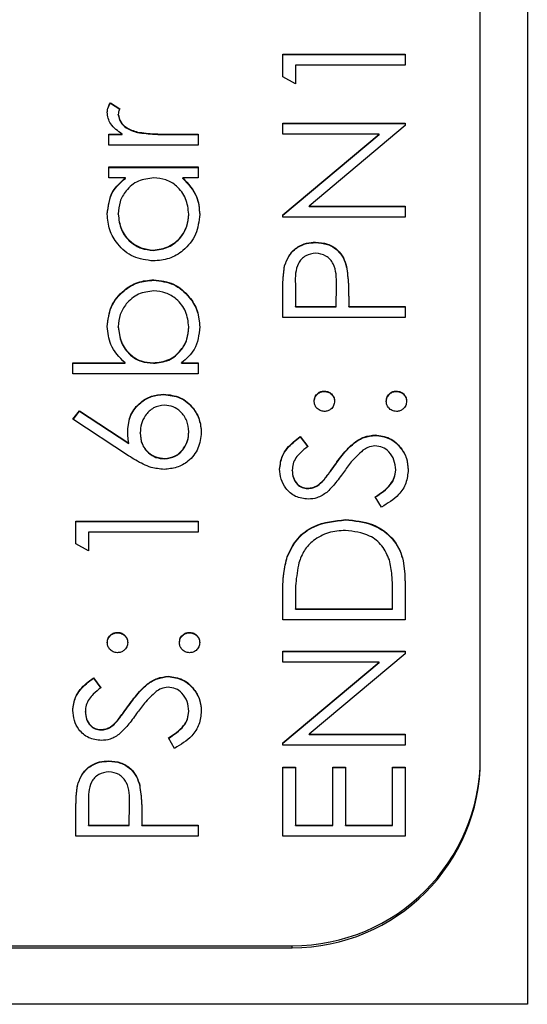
# Model space of a CAD drawing. Header units: millimetres. Extents: x 408 to 1448, y 79 to 1009.
# Tile 13 of 22: x 796.89 to 802.29, y 519 to 529.47. Entities that reach past the tile are written whole.
import ezdxf

# ---------------------------------------------------------------- set-up
doc = ezdxf.new("R2010")
doc.units = ezdxf.units.MM

msp = doc.modelspace()

# ---------------------------------------------------------------- linework, layer by layer
at = {"color": 7, "linetype": 'Continuous', "lineweight": 25}
for p, q in [((802.289, 560.002), (802.289, 519.002)), ((801.789, 521.622), (801.789, 557.591)), ((799.689, 529.099), (800.989, 529.099)), ((799.689, 528.859), (799.689, 529.099)), ((799.689, 529.095), (800.989, 529.095)), ((800.989, 529.099), (800.989, 528.982)), ((799.822, 528.982), (799.822, 528.783)), ((800.989, 528.982), (799.822, 528.982)), ((799.822, 528.783), (799.689, 528.859)), ((797.855, 528.583), (797.956, 528.519)), ((797.855, 528.579), (797.855, 528.583)), ((797.855, 528.579), (797.956, 528.515)), ((797.939, 528.455), (797.939, 528.459)), ((799.689, 528.366), (800.989, 528.366)), ((799.689, 528.25), (799.689, 528.366)), ((799.689, 528.362), (800.989, 528.362)), ((800.989, 528.34), (799.968, 527.484)), ((800.989, 528.366), (800.989, 528.34)), ((797.839, 528.25), (797.979, 528.25)), ((797.839, 528.133), (797.839, 528.25)), ((797.839, 528.246), (797.979, 528.246)), ((797.979, 528.246), (797.979, 528.25)), ((798.143, 528.266), (798.143, 528.271)), ((798.469, 528.25), (798.789, 528.25)), ((798.469, 528.246), (798.469, 528.25)), ((798.469, 528.246), (798.789, 528.246)), ((798.789, 528.25), (798.789, 528.133)), ((800.712, 528.25), (799.689, 528.25)), ((799.689, 527.392), (800.712, 528.25)), ((799.689, 527.387), (800.712, 528.246)), ((800.712, 528.246), (800.712, 528.25)), ((798.789, 528.133), (797.839, 528.133)), ((797.839, 527.9), (798.789, 527.9)), ((797.839, 527.783), (797.839, 527.9)), ((797.839, 527.896), (798.789, 527.896)), ((798.789, 527.9), (798.789, 527.783)), ((798.015, 527.783), (797.839, 527.783)), ((798.015, 527.779), (798.015, 527.783)), ((798.789, 527.783), (798.624, 527.783)), ((798.624, 527.779), (798.624, 527.783)), ((799.968, 527.484), (800.989, 527.484)), ((799.968, 527.48), (799.968, 527.484)), ((799.968, 527.48), (800.989, 527.48)), ((800.989, 527.484), (800.989, 527.367)), ((797.939, 527.397), (797.939, 527.401)), ((798.689, 527.396), (798.689, 527.4)), ((799.689, 527.367), (799.689, 527.392)), ((800.989, 527.367), (799.689, 527.367)), ((800.037, 527.097), (800.037, 527.101)), ((798.312, 527.013), (798.312, 527.017)), ((799.708, 526.848), (799.708, 526.852)), ((800.367, 526.837), (800.367, 526.842)), ((798.316, 526.697), (798.316, 526.701)), ((799.822, 526.656), (799.822, 526.418)), ((800.255, 526.418), (800.258, 526.645)), ((800.255, 526.414), (800.258, 526.641)), ((800.258, 526.645), (800.258, 526.651)), ((800.258, 526.641), (800.258, 526.645)), ((799.689, 526.301), (799.689, 526.556)), ((800.389, 526.511), (800.389, 526.418)), ((799.822, 526.418), (800.255, 526.418)), ((799.822, 526.414), (799.822, 526.418)), ((799.822, 526.414), (800.255, 526.414)), ((800.255, 526.414), (800.255, 526.418)), ((800.389, 526.418), (800.989, 526.418)), ((800.389, 526.414), (800.389, 526.418)), ((800.389, 526.414), (800.989, 526.414)), ((800.989, 526.418), (800.989, 526.301)), ((800.989, 526.301), (799.689, 526.301)), ((797.939, 526.199), (797.939, 526.203)), ((798.689, 526.197), (798.689, 526.201)), ((797.455, 525.818), (798.011, 525.818)), ((797.455, 525.702), (797.455, 525.818)), ((797.455, 525.814), (798.011, 525.814)), ((798.011, 525.814), (798.011, 525.818)), ((798.312, 525.814), (798.312, 525.818)), ((798.613, 525.818), (798.789, 525.818)), ((798.613, 525.814), (798.613, 525.818)), ((798.613, 525.814), (798.789, 525.814)), ((798.789, 525.818), (798.789, 525.702)), ((798.789, 525.702), (797.455, 525.702)), ((798.424, 525.481), (798.424, 525.485)), ((800.13, 525.515), (800.13, 525.519)), ((800.897, 525.515), (800.897, 525.519)), ((797.455, 525.219), (797.526, 525.309)), ((797.458, 525.218), (797.526, 525.305)), ((797.526, 525.309), (798.051, 524.966)), ((797.526, 525.305), (797.526, 525.309)), ((797.526, 525.305), (798.051, 524.961)), ((798.049, 524.831), (797.455, 525.219)), ((798.172, 525.071), (798.172, 525.076)), ((798.689, 525.082), (798.689, 525.086)), ((798.051, 524.961), (798.051, 524.966)), ((799.875, 525.036), (799.955, 524.93)), ((799.875, 525.032), (799.875, 525.036)), ((799.875, 525.032), (799.955, 524.926)), ((800.67, 525.048), (800.67, 525.052)), ((798.431, 524.799), (798.431, 524.803)), ((800.251, 524.742), (800.251, 524.747)), ((799.789, 524.673), (799.789, 524.677)), ((800.889, 524.677), (800.889, 524.681)), ((800.121, 524.568), (800.121, 524.572)), ((799.953, 524.482), (799.953, 524.486)), ((800.738, 524.286), (800.672, 524.396)), ((797.489, 524.137), (798.789, 524.137)), ((797.489, 523.896), (797.489, 524.137)), ((797.489, 524.132), (798.789, 524.132)), ((798.789, 524.137), (798.789, 524.02)), ((800.355, 524.149), (800.355, 524.153)), ((797.622, 524.02), (797.622, 523.82)), ((798.789, 524.02), (797.622, 524.02)), ((797.622, 523.82), (797.489, 523.896)), ((799.736, 523.758), (799.736, 523.762)), ((800.989, 523.49), (800.989, 523.088)), ((799.689, 523.088), (799.689, 523.35)), ((799.822, 523.295), (799.822, 523.204)), ((800.855, 523.204), (800.855, 523.353)), ((799.822, 523.204), (800.855, 523.204)), ((799.822, 523.2), (799.822, 523.204)), ((799.822, 523.2), (800.855, 523.2)), ((800.855, 523.2), (800.855, 523.204)), ((800.989, 523.088), (799.689, 523.088)), ((797.93, 522.95), (797.93, 522.954)), ((798.697, 522.95), (798.697, 522.954)), ((799.689, 522.754), (800.989, 522.754)), ((799.689, 522.638), (799.689, 522.754)), ((799.689, 522.75), (800.989, 522.75)), ((800.989, 522.728), (799.968, 521.872)), ((800.989, 522.754), (800.989, 522.728)), ((800.712, 522.638), (799.689, 522.638)), ((799.689, 521.78), (800.712, 522.638)), ((799.689, 521.776), (800.712, 522.634)), ((800.712, 522.634), (800.712, 522.638)), ((797.675, 522.471), (797.755, 522.366)), ((797.675, 522.467), (797.675, 522.471)), ((797.675, 522.467), (797.755, 522.362)), ((798.47, 522.484), (798.47, 522.488)), ((798.051, 522.178), (798.051, 522.182)), ((797.589, 522.108), (797.589, 522.112)), ((798.689, 522.113), (798.689, 522.117)), ((797.753, 521.918), (797.753, 521.922)), ((797.921, 522.003), (797.921, 522.007)), ((798.538, 521.722), (798.472, 521.832)), ((799.968, 521.872), (800.989, 521.872)), ((799.968, 521.868), (799.968, 521.872)), ((799.968, 521.868), (800.989, 521.868)), ((800.989, 521.872), (800.989, 521.755)), ((799.689, 521.755), (799.689, 521.78)), ((800.989, 521.755), (799.689, 521.755)), ((801.789, 521.601), (801.789, 521.622)), ((797.837, 521.585), (797.837, 521.589)), ((799.689, 521.522), (799.822, 521.522)), ((799.689, 520.79), (799.689, 521.522)), ((799.689, 521.518), (799.822, 521.518)), ((799.822, 521.522), (799.822, 520.906)), ((800.222, 521.522), (800.355, 521.522)), ((800.222, 520.906), (800.222, 521.522)), ((800.222, 521.518), (800.355, 521.518)), ((800.355, 521.522), (800.355, 520.906)), ((800.855, 521.522), (800.989, 521.522)), ((800.855, 520.906), (800.855, 521.522)), ((800.855, 521.518), (800.989, 521.518)), ((800.989, 521.522), (800.989, 520.79)), ((797.508, 521.336), (797.508, 521.34)), ((798.167, 521.326), (798.167, 521.33)), ((797.622, 521.144), (797.622, 520.906)), ((798.055, 520.906), (798.058, 521.133)), ((798.055, 520.902), (798.058, 521.129)), ((798.058, 521.134), (798.058, 521.139)), ((798.058, 521.129), (798.058, 521.133)), ((797.489, 520.79), (797.489, 521.044)), ((798.189, 520.999), (798.189, 520.906)), ((797.622, 520.902), (797.622, 520.906)), ((797.622, 520.906), (798.055, 520.906)), ((797.622, 520.902), (798.055, 520.902)), ((798.055, 520.902), (798.055, 520.906)), ((798.189, 520.906), (798.789, 520.906)), ((798.189, 520.902), (798.189, 520.906)), ((798.189, 520.902), (798.789, 520.902)), ((798.789, 520.906), (798.789, 520.79)), ((799.822, 520.906), (800.222, 520.906)), ((799.822, 520.902), (799.822, 520.906)), ((799.822, 520.902), (800.222, 520.902)), ((800.222, 520.902), (800.222, 520.906)), ((800.355, 520.906), (800.855, 520.906)), ((800.355, 520.902), (800.355, 520.906)), ((800.355, 520.902), (800.855, 520.902)), ((800.855, 520.902), (800.855, 520.906)), ((798.789, 520.79), (797.489, 520.79)), ((800.989, 520.79), (799.689, 520.79)), ((787.789, 519.624), (799.789, 519.624)), ((799.789, 519.603), (799.789, 519.624)), ((783.789, 519.603), (799.789, 519.603)), ((802.289, 519.002), (781.289, 519.002))]:
    msp.add_line(p, q, dxfattribs=at)
for centre in [(799.79, 521.623), (799.79, 521.602)]:
    msp.add_arc(centre, 1.999, 269.9752, 359.9751, dxfattribs=at)
for points, knots in [([(797.822, 528.481), (797.824, 528.501), (797.829, 528.537), (797.847, 528.569), (797.855, 528.583)], [0, 0, 0, 0, 0.559243, 1, 1, 1, 1]), ([(797.822, 528.477), (797.824, 528.497), (797.829, 528.533), (797.847, 528.565), (797.855, 528.579)], [0, 0, 0, 0, 0.559243, 1, 1, 1, 1]), ([(797.956, 528.519), (797.951, 528.508), (797.942, 528.489), (797.94, 528.468), (797.939, 528.459)], [0, 0, 0, 0, 0.560396, 1, 1, 1, 1]), ([(797.979, 528.25), (797.934, 528.282), (797.872, 528.328), (797.828, 528.417), (797.824, 528.46), (797.822, 528.481)], [0, 0, 0, 0, 0.558788, 0.779481, 1, 1, 1, 1]), ([(797.939, 528.459), (797.945, 528.432), (797.957, 528.377), (798.033, 528.306), (798.102, 528.284), (798.143, 528.271)], [0, 0, 0, 0, 0.278336, 0.558768, 1, 1, 1, 1]), ([(797.939, 528.455), (797.945, 528.428), (797.957, 528.372), (798.033, 528.302), (798.102, 528.28), (798.143, 528.266)], [0, 0, 0, 0, 0.278336, 0.558768, 1, 1, 1, 1]), ([(798.143, 528.271), (798.204, 528.263), (798.312, 528.249), (798.421, 528.25), (798.469, 528.25)], [0, 0, 0, 0, 0.559636, 1, 1, 1, 1]), ([(798.143, 528.266), (798.204, 528.259), (798.312, 528.245), (798.421, 528.245), (798.469, 528.246)], [0, 0, 0, 0, 0.559636, 1, 1, 1, 1]), ([(797.822, 527.399), (797.832, 527.485), (797.849, 527.638), (797.964, 527.739), (798.015, 527.783)], [0, 0, 0, 0, 0.559062, 1, 1, 1, 1]), ([(797.822, 527.395), (797.832, 527.481), (797.849, 527.634), (797.964, 527.735), (798.015, 527.779)], [0, 0, 0, 0, 0.559062, 1, 1, 1, 1]), ([(798.316, 527.783), (798.26, 527.777), (798.147, 527.765), (798.023, 527.66), (797.949, 527.533), (797.942, 527.445), (797.939, 527.401)], [0, 0, 0, 0, 0.27966, 0.55921, 0.779487, 1, 1, 1, 1]), ([(798.689, 527.4), (798.682, 527.456), (798.669, 527.567), (798.573, 527.697), (798.448, 527.772), (798.36, 527.78), (798.316, 527.783)], [0, 0, 0, 0, 0.279822, 0.559387, 0.779603, 1, 1, 1, 1]), ([(798.624, 527.783), (798.683, 527.722), (798.787, 527.612), (798.8, 527.462), (798.805, 527.396)], [0, 0, 0, 0, 0.558763, 1, 1, 1, 1]), ([(798.624, 527.779), (798.683, 527.718), (798.787, 527.608), (798.8, 527.458), (798.805, 527.392)], [0, 0, 0, 0, 0.5587633, 1, 1, 1, 1]), ([(798.311, 526.901), (798.238, 526.91), (798.093, 526.928), (797.934, 527.065), (797.837, 527.228), (797.827, 527.342), (797.822, 527.399)], [0, 0, 0, 0, 0.279413, 0.559191, 0.779548, 1, 1, 1, 1]), ([(797.939, 527.401), (797.945, 527.345), (797.958, 527.234), (798.057, 527.108), (798.181, 527.032), (798.269, 527.022), (798.312, 527.017)], [0, 0, 0, 0, 0.279767, 0.559291, 0.779719, 1, 1, 1, 1]), ([(797.939, 527.397), (797.945, 527.341), (797.958, 527.23), (798.057, 527.103), (798.181, 527.028), (798.269, 527.018), (798.312, 527.013)], [0, 0, 0, 0, 0.279767, 0.559291, 0.779719, 1, 1, 1, 1]), ([(798.805, 527.396), (798.797, 527.323), (798.78, 527.177), (798.645, 527.015), (798.483, 526.916), (798.369, 526.906), (798.311, 526.901)], [0, 0, 0, 0, 0.2795734, 0.559333, 0.7795891, 1, 1, 1, 1]), ([(798.312, 527.017), (798.368, 527.025), (798.479, 527.041), (798.603, 527.143), (798.676, 527.269), (798.684, 527.356), (798.689, 527.4)], [0, 0, 0, 0, 0.279429, 0.559146, 0.77957, 1, 1, 1, 1]), ([(798.312, 527.013), (798.368, 527.021), (798.479, 527.037), (798.603, 527.139), (798.676, 527.265), (798.684, 527.352), (798.689, 527.396)], [0, 0, 0, 0, 0.279429, 0.559146, 0.77957, 1, 1, 1, 1]), ([(799.708, 526.852), (799.723, 526.891), (799.751, 526.97), (799.839, 527.052), (799.939, 527.095), (800.005, 527.099), (800.037, 527.101)], [0, 0, 0, 0, 0.279705, 0.559381, 0.779509, 1, 1, 1, 1]), ([(799.708, 526.848), (799.723, 526.887), (799.751, 526.966), (799.839, 527.048), (799.939, 527.091), (800.005, 527.095), (800.037, 527.097)], [0, 0, 0, 0, 0.279705, 0.559381, 0.779509, 1, 1, 1, 1]), ([(800.037, 527.101), (800.08, 527.098), (800.166, 527.091), (800.27, 527.026), (800.338, 526.938), (800.357, 526.874), (800.367, 526.842)], [0, 0, 0, 0, 0.2800989, 0.5593238, 0.7794579, 1, 1, 1, 1]), ([(800.037, 527.097), (800.08, 527.093), (800.166, 527.087), (800.27, 527.022), (800.338, 526.934), (800.357, 526.87), (800.367, 526.837)], [0, 0, 0, 0, 0.2800989, 0.5593238, 0.7794579, 1, 1, 1, 1]), ([(800.038, 526.984), (800.001, 526.978), (799.945, 526.969), (799.886, 526.922), (799.82, 526.83), (799.821, 526.733), (799.822, 526.656)], [0, 0, 0, 0, 0.2489693, 0.3747291, 0.500383, 1, 1, 1, 1]), ([(800.258, 526.645), (800.259, 526.725), (800.259, 526.824), (800.194, 526.919), (800.134, 526.969), (800.076, 526.978), (800.038, 526.984)], [0, 0, 0, 0, 0.499721, 0.62535, 0.751083, 1, 1, 1, 1]), ([(799.689, 526.556), (799.689, 526.612), (799.688, 526.711), (799.702, 526.809), (799.708, 526.852)], [0, 0, 0, 0, 0.560314, 1, 1, 1, 1]), ([(799.689, 526.552), (799.689, 526.607), (799.688, 526.707), (799.702, 526.805), (799.708, 526.848)], [0, 0, 0, 0, 0.5603137, 1, 1, 1, 1]), ([(800.367, 526.842), (800.375, 526.78), (800.389, 526.67), (800.389, 526.56), (800.389, 526.511)], [0, 0, 0, 0, 0.559694, 1, 1, 1, 1]), ([(800.367, 526.837), (800.375, 526.776), (800.389, 526.666), (800.389, 526.555), (800.389, 526.507)], [0, 0, 0, 0, 0.559694, 1, 1, 1, 1]), ([(797.822, 526.206), (797.831, 526.279), (797.848, 526.425), (797.982, 526.586), (798.143, 526.686), (798.258, 526.696), (798.316, 526.701)], [0, 0, 0, 0, 0.279577, 0.559334, 0.779604, 1, 1, 1, 1]), ([(797.822, 526.201), (797.831, 526.274), (797.848, 526.42), (797.982, 526.582), (798.143, 526.682), (798.258, 526.692), (798.316, 526.697)], [0, 0, 0, 0, 0.279577, 0.559334, 0.779604, 1, 1, 1, 1]), ([(798.316, 526.701), (798.389, 526.692), (798.534, 526.674), (798.693, 526.536), (798.791, 526.374), (798.801, 526.259), (798.805, 526.202)], [0, 0, 0, 0, 0.279433, 0.559216, 0.779559, 1, 1, 1, 1]), ([(798.316, 526.697), (798.389, 526.688), (798.534, 526.67), (798.693, 526.532), (798.791, 526.37), (798.801, 526.255), (798.805, 526.198)], [0, 0, 0, 0, 0.279433, 0.559216, 0.779559, 1, 1, 1, 1]), ([(798.316, 526.584), (798.26, 526.577), (798.149, 526.561), (798.025, 526.459), (797.952, 526.334), (797.943, 526.246), (797.939, 526.203)], [0, 0, 0, 0, 0.279403, 0.559104, 0.779552, 1, 1, 1, 1]), ([(798.689, 526.201), (798.682, 526.257), (798.669, 526.368), (798.57, 526.494), (798.447, 526.57), (798.359, 526.58), (798.316, 526.584)], [0, 0, 0, 0, 0.2797561, 0.5592787, 0.779725, 1, 1, 1, 1]), ([(798.011, 525.818), (797.951, 525.879), (797.843, 525.988), (797.829, 526.139), (797.822, 526.206)], [0, 0, 0, 0, 0.559294, 1, 1, 1, 1]), ([(797.939, 526.203), (797.946, 526.147), (797.959, 526.036), (798.054, 525.906), (798.18, 525.83), (798.268, 525.822), (798.312, 525.818)], [0, 0, 0, 0, 0.279786, 0.559477, 0.779627, 1, 1, 1, 1]), ([(797.939, 526.199), (797.946, 526.143), (797.959, 526.032), (798.054, 525.902), (798.18, 525.826), (798.268, 525.818), (798.312, 525.814)], [0, 0, 0, 0, 0.279786, 0.559477, 0.779627, 1, 1, 1, 1]), ([(798.312, 525.818), (798.368, 525.825), (798.481, 525.837), (798.605, 525.942), (798.678, 526.069), (798.685, 526.157), (798.689, 526.201)], [0, 0, 0, 0, 0.2796393, 0.5591919, 0.7795122, 1, 1, 1, 1]), ([(798.312, 525.814), (798.368, 525.821), (798.481, 525.833), (798.605, 525.938), (798.678, 526.064), (798.685, 526.153), (798.689, 526.197)], [0, 0, 0, 0, 0.279639, 0.559192, 0.779512, 1, 1, 1, 1]), ([(798.805, 526.202), (798.796, 526.117), (798.778, 525.964), (798.663, 525.863), (798.613, 525.818)], [0, 0, 0, 0, 0.558922, 1, 1, 1, 1]), ([(798.039, 525.1), (798.045, 525.157), (798.058, 525.271), (798.163, 525.397), (798.29, 525.474), (798.379, 525.482), (798.424, 525.485)], [0, 0, 0, 0, 0.279638, 0.559326, 0.779527, 1, 1, 1, 1]), ([(798.039, 525.096), (798.045, 525.153), (798.058, 525.267), (798.163, 525.393), (798.29, 525.47), (798.379, 525.478), (798.424, 525.481)], [0, 0, 0, 0, 0.279638, 0.559326, 0.779527, 1, 1, 1, 1]), ([(798.424, 525.485), (798.483, 525.479), (798.602, 525.465), (798.734, 525.354), (798.809, 525.219), (798.818, 525.126), (798.822, 525.08)], [0, 0, 0, 0, 0.279631, 0.55896, 0.779478, 1, 1, 1, 1]), ([(798.424, 525.481), (798.483, 525.475), (798.602, 525.461), (798.734, 525.35), (798.809, 525.215), (798.818, 525.122), (798.822, 525.075)], [0, 0, 0, 0, 0.279631, 0.55896, 0.779478, 1, 1, 1, 1]), ([(800.022, 525.411), (800.024, 525.427), (800.028, 525.459), (800.057, 525.494), (800.093, 525.516), (800.118, 525.518), (800.13, 525.519)], [0, 0, 0, 0, 0.279602, 0.559212, 0.779475, 1, 1, 1, 1]), ([(800.022, 525.406), (800.024, 525.422), (800.028, 525.454), (800.057, 525.489), (800.093, 525.512), (800.118, 525.514), (800.13, 525.515)], [0, 0, 0, 0, 0.279602, 0.559212, 0.779475, 1, 1, 1, 1]), ([(800.13, 525.519), (800.146, 525.517), (800.179, 525.513), (800.214, 525.484), (800.236, 525.448), (800.238, 525.423), (800.239, 525.411)], [0, 0, 0, 0, 0.279517, 0.559326, 0.779544, 1, 1, 1, 1]), ([(800.13, 525.515), (800.146, 525.513), (800.179, 525.509), (800.214, 525.479), (800.236, 525.444), (800.238, 525.419), (800.239, 525.406)], [0, 0, 0, 0, 0.279517, 0.559326, 0.779544, 1, 1, 1, 1]), ([(800.789, 525.411), (800.791, 525.427), (800.794, 525.459), (800.824, 525.494), (800.859, 525.516), (800.884, 525.518), (800.897, 525.519)], [0, 0, 0, 0, 0.279602, 0.559212, 0.779475, 1, 1, 1, 1]), ([(800.789, 525.406), (800.791, 525.422), (800.794, 525.454), (800.824, 525.489), (800.859, 525.512), (800.884, 525.514), (800.897, 525.515)], [0, 0, 0, 0, 0.2796016, 0.559212, 0.7794752, 1, 1, 1, 1]), ([(800.897, 525.519), (800.913, 525.517), (800.945, 525.513), (800.98, 525.484), (801.002, 525.448), (801.004, 525.423), (801.005, 525.411)], [0, 0, 0, 0, 0.279469, 0.559358, 0.779674, 1, 1, 1, 1]), ([(800.897, 525.515), (800.913, 525.513), (800.945, 525.509), (800.98, 525.479), (801.002, 525.444), (801.004, 525.419), (801.005, 525.406)], [0, 0, 0, 0, 0.279469, 0.559358, 0.779674, 1, 1, 1, 1]), ([(800.13, 525.302), (800.114, 525.304), (800.083, 525.308), (800.047, 525.338), (800.026, 525.373), (800.023, 525.398), (800.022, 525.411)], [0, 0, 0, 0, 0.2795852, 0.5594544, 0.7796968, 1, 1, 1, 1]), ([(800.239, 525.411), (800.237, 525.395), (800.233, 525.363), (800.204, 525.327), (800.168, 525.306), (800.143, 525.303), (800.13, 525.302)], [0, 0, 0, 0, 0.279647, 0.559299, 0.779615, 1, 1, 1, 1]), ([(800.897, 525.302), (800.881, 525.304), (800.849, 525.308), (800.814, 525.337), (800.792, 525.373), (800.79, 525.398), (800.789, 525.411)], [0, 0, 0, 0, 0.2795762, 0.5592837, 0.7795524, 1, 1, 1, 1]), ([(801.005, 525.411), (801.003, 525.395), (801, 525.363), (800.97, 525.328), (800.935, 525.306), (800.91, 525.303), (800.897, 525.302)], [0, 0, 0, 0, 0.279581, 0.559143, 0.779575, 1, 1, 1, 1]), ([(798.431, 525.369), (798.39, 525.363), (798.309, 525.351), (798.226, 525.266), (798.179, 525.172), (798.174, 525.108), (798.172, 525.076)], [0, 0, 0, 0, 0.2787544, 0.558605, 0.7791474, 1, 1, 1, 1]), ([(798.689, 525.086), (798.685, 525.126), (798.677, 525.205), (798.61, 525.298), (798.525, 525.359), (798.462, 525.366), (798.431, 525.369)], [0, 0, 0, 0, 0.280018, 0.559853, 0.779987, 1, 1, 1, 1]), ([(798.051, 524.966), (798.047, 524.991), (798.04, 525.035), (798.039, 525.08), (798.039, 525.1)], [0, 0, 0, 0, 0.55991, 1, 1, 1, 1]), ([(798.172, 525.076), (798.175, 525.036), (798.182, 524.957), (798.251, 524.866), (798.338, 524.811), (798.4, 524.806), (798.431, 524.803)], [0, 0, 0, 0, 0.280127, 0.559515, 0.779719, 1, 1, 1, 1]), ([(798.172, 525.071), (798.175, 525.032), (798.182, 524.953), (798.251, 524.862), (798.338, 524.807), (798.4, 524.801), (798.431, 524.799)], [0, 0, 0, 0, 0.280127, 0.559515, 0.779719, 1, 1, 1, 1]), ([(798.822, 525.08), (798.815, 525.021), (798.801, 524.905), (798.696, 524.774), (798.563, 524.7), (798.472, 524.691), (798.426, 524.686)], [0, 0, 0, 0, 0.2796696, 0.5590848, 0.7795576, 1, 1, 1, 1]), ([(798.431, 524.803), (798.471, 524.808), (798.551, 524.819), (798.633, 524.901), (798.682, 524.992), (798.686, 525.054), (798.689, 525.086)], [0, 0, 0, 0, 0.279059, 0.55882, 0.779303, 1, 1, 1, 1]), ([(798.431, 524.799), (798.471, 524.804), (798.551, 524.815), (798.633, 524.896), (798.682, 524.988), (798.686, 525.05), (798.689, 525.082)], [0, 0, 0, 0, 0.279059, 0.5588204, 0.7793034, 1, 1, 1, 1]), ([(799.655, 524.69), (799.661, 524.738), (799.671, 524.819), (799.733, 524.913), (799.8, 524.979), (799.85, 525.017), (799.875, 525.036)], [0, 0, 0, 0, 0.338729, 0.558835, 0.779344, 1, 1, 1, 1]), ([(799.655, 524.686), (799.661, 524.734), (799.671, 524.814), (799.733, 524.909), (799.8, 524.975), (799.85, 525.013), (799.875, 525.032)], [0, 0, 0, 0, 0.338729, 0.558835, 0.779344, 1, 1, 1, 1]), ([(800.251, 524.747), (800.287, 524.796), (800.348, 524.876), (800.448, 524.974), (800.552, 525.038), (800.631, 525.048), (800.67, 525.052)], [0, 0, 0, 0, 0.340499, 0.560704, 0.780578, 1, 1, 1, 1]), ([(800.251, 524.742), (800.287, 524.791), (800.348, 524.872), (800.448, 524.97), (800.552, 525.034), (800.631, 525.043), (800.67, 525.048)], [0, 0, 0, 0, 0.340499, 0.560704, 0.780578, 1, 1, 1, 1]), ([(800.67, 525.052), (800.723, 525.045), (800.83, 525.031), (800.943, 524.927), (801.012, 524.807), (801.019, 524.723), (801.022, 524.681)], [0, 0, 0, 0, 0.279183, 0.559085, 0.779446, 1, 1, 1, 1]), ([(800.67, 525.048), (800.723, 525.041), (800.83, 525.027), (800.943, 524.923), (801.012, 524.803), (801.019, 524.719), (801.022, 524.677)], [0, 0, 0, 0, 0.279183, 0.559085, 0.779446, 1, 1, 1, 1]), ([(799.955, 524.93), (799.927, 524.908), (799.881, 524.871), (799.826, 524.81), (799.794, 524.746), (799.791, 524.7), (799.789, 524.677)], [0, 0, 0, 0, 0.340409, 0.560482, 0.78018, 1, 1, 1, 1]), ([(800.541, 524.889), (800.498, 524.849), (800.421, 524.778), (800.36, 524.693), (800.334, 524.655)], [0, 0, 0, 0, 0.559496, 1, 1, 1, 1]), ([(800.668, 524.936), (800.643, 524.933), (800.596, 524.927), (800.558, 524.901), (800.541, 524.889)], [0, 0, 0, 0, 0.55899, 1, 1, 1, 1]), ([(800.889, 524.681), (800.885, 524.716), (800.878, 524.786), (800.826, 524.871), (800.751, 524.926), (800.696, 524.932), (800.668, 524.936)], [0, 0, 0, 0, 0.2802764, 0.5601478, 0.7801531, 1, 1, 1, 1]), ([(798.426, 524.686), (798.38, 524.691), (798.303, 524.698), (798.204, 524.74), (798.125, 524.782), (798.074, 524.815), (798.049, 524.831)], [0, 0, 0, 0, 0.339374, 0.559486, 0.779731, 1, 1, 1, 1]), ([(800.121, 524.572), (800.146, 524.604), (800.191, 524.661), (800.232, 524.72), (800.251, 524.747)], [0, 0, 0, 0, 0.559906, 1, 1, 1, 1]), ([(799.959, 524.37), (799.913, 524.375), (799.82, 524.387), (799.72, 524.475), (799.665, 524.581), (799.659, 524.654), (799.655, 524.69)], [0, 0, 0, 0, 0.279553, 0.558798, 0.779378, 1, 1, 1, 1]), ([(799.789, 524.677), (799.791, 524.65), (799.795, 524.598), (799.835, 524.534), (799.891, 524.493), (799.933, 524.488), (799.953, 524.486)], [0, 0, 0, 0, 0.280274, 0.559931, 0.77992, 1, 1, 1, 1]), ([(799.789, 524.673), (799.791, 524.646), (799.795, 524.594), (799.835, 524.53), (799.891, 524.489), (799.933, 524.484), (799.953, 524.482)], [0, 0, 0, 0, 0.280274, 0.559931, 0.77992, 1, 1, 1, 1]), ([(800.121, 524.568), (800.146, 524.6), (800.191, 524.657), (800.232, 524.716), (800.251, 524.742)], [0, 0, 0, 0, 0.559906, 1, 1, 1, 1]), ([(800.334, 524.655), (800.304, 524.613), (800.25, 524.537), (800.185, 524.471), (800.157, 524.442)], [0, 0, 0, 0, 0.560413, 1, 1, 1, 1]), ([(800.672, 524.396), (800.731, 524.435), (800.814, 524.489), (800.88, 524.599), (800.886, 524.654), (800.889, 524.681)], [0, 0, 0, 0, 0.559321, 0.779782, 1, 1, 1, 1]), ([(800.672, 524.392), (800.731, 524.431), (800.814, 524.485), (800.88, 524.595), (800.886, 524.65), (800.889, 524.677)], [0, 0, 0, 0, 0.559321, 0.779782, 1, 1, 1, 1]), ([(801.022, 524.681), (801.017, 524.633), (801.008, 524.537), (800.91, 524.389), (800.803, 524.325), (800.738, 524.286)], [0, 0, 0, 0, 0.27988, 0.559666, 1, 1, 1, 1]), ([(799.953, 524.486), (799.971, 524.488), (800.008, 524.491), (800.068, 524.519), (800.101, 524.552), (800.121, 524.572)], [0, 0, 0, 0, 0.279946, 0.559774, 1, 1, 1, 1]), ([(799.953, 524.482), (799.971, 524.484), (800.008, 524.487), (800.068, 524.515), (800.101, 524.548), (800.121, 524.568)], [0, 0, 0, 0, 0.279946, 0.559774, 1, 1, 1, 1]), ([(800.157, 524.442), (800.123, 524.419), (800.063, 524.379), (799.991, 524.372), (799.959, 524.37)], [0, 0, 0, 0, 0.55984, 1, 1, 1, 1]), ([(799.736, 523.762), (799.768, 523.828), (799.832, 523.96), (800.051, 524.121), (800.24, 524.141), (800.355, 524.153)], [0, 0, 0, 0, 0.280264, 0.560715, 1, 1, 1, 1]), ([(799.736, 523.758), (799.768, 523.824), (799.832, 523.956), (800.051, 524.117), (800.24, 524.137), (800.355, 524.149)], [0, 0, 0, 0, 0.280264, 0.560715, 1, 1, 1, 1]), ([(800.355, 524.153), (800.453, 524.144), (800.648, 524.125), (800.88, 523.957), (800.982, 523.72), (800.986, 523.567), (800.989, 523.49)], [0, 0, 0, 0, 0.280124, 0.559248, 0.778837, 1, 1, 1, 1]), ([(800.355, 524.149), (800.453, 524.14), (800.648, 524.121), (800.88, 523.952), (800.982, 523.716), (800.986, 523.563), (800.989, 523.486)], [0, 0, 0, 0, 0.280124, 0.559248, 0.778837, 1, 1, 1, 1]), ([(800.355, 524.037), (800.294, 524.033), (800.173, 524.024), (800.019, 523.944), (799.91, 523.829), (799.876, 523.739), (799.859, 523.695)], [0, 0, 0, 0, 0.280178, 0.559765, 0.779797, 1, 1, 1, 1]), ([(800.822, 523.724), (800.8, 523.776), (800.754, 523.88), (800.59, 524.011), (800.444, 524.027), (800.355, 524.037)], [0, 0, 0, 0, 0.280536, 0.561015, 1, 1, 1, 1]), ([(799.689, 523.35), (799.689, 523.428), (799.689, 523.567), (799.721, 523.702), (799.736, 523.762)], [0, 0, 0, 0, 0.560445, 1, 1, 1, 1]), ([(799.689, 523.346), (799.689, 523.424), (799.689, 523.563), (799.721, 523.698), (799.736, 523.758)], [0, 0, 0, 0, 0.560445, 1, 1, 1, 1]), ([(800.855, 523.353), (800.856, 523.423), (800.856, 523.548), (800.833, 523.671), (800.822, 523.724)], [0, 0, 0, 0, 0.560426, 1, 1, 1, 1]), ([(799.859, 523.695), (799.846, 523.621), (799.822, 523.489), (799.822, 523.354), (799.822, 523.295)], [0, 0, 0, 0, 0.5595421, 1, 1, 1, 1]), ([(797.822, 522.846), (797.824, 522.862), (797.828, 522.894), (797.857, 522.929), (797.893, 522.951), (797.918, 522.953), (797.93, 522.954)], [0, 0, 0, 0, 0.279602, 0.559212, 0.779475, 1, 1, 1, 1]), ([(797.822, 522.842), (797.824, 522.858), (797.828, 522.89), (797.857, 522.925), (797.893, 522.947), (797.918, 522.949), (797.93, 522.95)], [0, 0, 0, 0, 0.279602, 0.559212, 0.779475, 1, 1, 1, 1]), ([(797.93, 522.954), (797.946, 522.953), (797.979, 522.949), (798.014, 522.919), (798.036, 522.884), (798.038, 522.859), (798.039, 522.846)], [0, 0, 0, 0, 0.279517, 0.559326, 0.779544, 1, 1, 1, 1]), ([(797.93, 522.95), (797.946, 522.948), (797.979, 522.945), (798.014, 522.915), (798.036, 522.88), (798.038, 522.854), (798.039, 522.842)], [0, 0, 0, 0, 0.279517, 0.559326, 0.779544, 1, 1, 1, 1]), ([(798.589, 522.846), (798.591, 522.862), (798.594, 522.894), (798.624, 522.929), (798.659, 522.951), (798.684, 522.953), (798.697, 522.954)], [0, 0, 0, 0, 0.279602, 0.559212, 0.779475, 1, 1, 1, 1]), ([(798.589, 522.842), (798.591, 522.858), (798.594, 522.89), (798.624, 522.925), (798.659, 522.947), (798.684, 522.949), (798.697, 522.95)], [0, 0, 0, 0, 0.2796016, 0.559212, 0.7794752, 1, 1, 1, 1]), ([(798.697, 522.954), (798.713, 522.952), (798.745, 522.949), (798.78, 522.919), (798.802, 522.884), (798.804, 522.859), (798.805, 522.846)], [0, 0, 0, 0, 0.279469, 0.559358, 0.779674, 1, 1, 1, 1]), ([(798.697, 522.95), (798.713, 522.948), (798.745, 522.944), (798.78, 522.915), (798.802, 522.88), (798.804, 522.854), (798.805, 522.842)], [0, 0, 0, 0, 0.2794691, 0.5593578, 0.7796739, 1, 1, 1, 1]), ([(797.93, 522.738), (797.914, 522.74), (797.883, 522.744), (797.847, 522.773), (797.826, 522.809), (797.823, 522.834), (797.822, 522.846)], [0, 0, 0, 0, 0.279585, 0.559454, 0.779697, 1, 1, 1, 1]), ([(798.039, 522.846), (798.037, 522.83), (798.033, 522.798), (798.004, 522.763), (797.968, 522.741), (797.943, 522.739), (797.93, 522.738)], [0, 0, 0, 0, 0.279647, 0.559299, 0.779615, 1, 1, 1, 1]), ([(798.697, 522.738), (798.681, 522.74), (798.649, 522.744), (798.614, 522.773), (798.592, 522.808), (798.59, 522.834), (798.589, 522.846)], [0, 0, 0, 0, 0.279576, 0.559284, 0.779552, 1, 1, 1, 1]), ([(798.805, 522.846), (798.803, 522.83), (798.8, 522.798), (798.77, 522.763), (798.735, 522.741), (798.71, 522.739), (798.697, 522.738)], [0, 0, 0, 0, 0.2795812, 0.5591432, 0.7795754, 1, 1, 1, 1]), ([(797.455, 522.125), (797.461, 522.174), (797.471, 522.254), (797.533, 522.349), (797.6, 522.415), (797.65, 522.452), (797.675, 522.471)], [0, 0, 0, 0, 0.338729, 0.558835, 0.779344, 1, 1, 1, 1]), ([(797.455, 522.121), (797.461, 522.17), (797.471, 522.25), (797.533, 522.344), (797.6, 522.411), (797.65, 522.448), (797.675, 522.467)], [0, 0, 0, 0, 0.338729, 0.558835, 0.779344, 1, 1, 1, 1]), ([(798.051, 522.182), (798.087, 522.231), (798.148, 522.312), (798.248, 522.41), (798.352, 522.473), (798.431, 522.483), (798.47, 522.488)], [0, 0, 0, 0, 0.340499, 0.560704, 0.780578, 1, 1, 1, 1]), ([(798.051, 522.178), (798.087, 522.227), (798.148, 522.308), (798.248, 522.406), (798.352, 522.469), (798.431, 522.479), (798.47, 522.484)], [0, 0, 0, 0, 0.340499, 0.560704, 0.780578, 1, 1, 1, 1]), ([(798.47, 522.488), (798.523, 522.481), (798.63, 522.466), (798.743, 522.362), (798.812, 522.242), (798.819, 522.159), (798.822, 522.117)], [0, 0, 0, 0, 0.279183, 0.559085, 0.779446, 1, 1, 1, 1]), ([(798.47, 522.484), (798.523, 522.477), (798.63, 522.462), (798.743, 522.358), (798.812, 522.238), (798.819, 522.155), (798.822, 522.113)], [0, 0, 0, 0, 0.279183, 0.559085, 0.779446, 1, 1, 1, 1]), ([(797.755, 522.366), (797.727, 522.344), (797.681, 522.307), (797.626, 522.246), (797.594, 522.182), (797.591, 522.136), (797.589, 522.112)], [0, 0, 0, 0, 0.340409, 0.560482, 0.78018, 1, 1, 1, 1]), ([(798.468, 522.371), (798.443, 522.368), (798.396, 522.363), (798.358, 522.336), (798.341, 522.325)], [0, 0, 0, 0, 0.55899, 1, 1, 1, 1]), ([(798.689, 522.117), (798.685, 522.152), (798.678, 522.222), (798.626, 522.307), (798.551, 522.361), (798.496, 522.368), (798.468, 522.371)], [0, 0, 0, 0, 0.280276, 0.560148, 0.780153, 1, 1, 1, 1]), ([(798.341, 522.325), (798.298, 522.285), (798.221, 522.213), (798.16, 522.128), (798.134, 522.091)], [0, 0, 0, 0, 0.559496, 1, 1, 1, 1]), ([(797.921, 522.007), (797.946, 522.04), (797.991, 522.097), (798.032, 522.156), (798.051, 522.182)], [0, 0, 0, 0, 0.5599058, 1, 1, 1, 1]), ([(797.921, 522.003), (797.946, 522.035), (797.991, 522.093), (798.032, 522.152), (798.051, 522.178)], [0, 0, 0, 0, 0.5599058, 1, 1, 1, 1]), ([(797.759, 521.805), (797.713, 521.811), (797.62, 521.822), (797.52, 521.911), (797.465, 522.017), (797.459, 522.089), (797.455, 522.125)], [0, 0, 0, 0, 0.279553, 0.558798, 0.779378, 1, 1, 1, 1]), ([(797.589, 522.112), (797.591, 522.086), (797.595, 522.033), (797.635, 521.97), (797.691, 521.928), (797.733, 521.924), (797.753, 521.922)], [0, 0, 0, 0, 0.280274, 0.559931, 0.77992, 1, 1, 1, 1]), ([(797.589, 522.108), (797.591, 522.082), (797.595, 522.029), (797.635, 521.966), (797.691, 521.924), (797.733, 521.92), (797.753, 521.918)], [0, 0, 0, 0, 0.280274, 0.559931, 0.77992, 1, 1, 1, 1]), ([(798.134, 522.091), (798.104, 522.048), (798.05, 521.973), (797.985, 521.907), (797.957, 521.878)], [0, 0, 0, 0, 0.560413, 1, 1, 1, 1]), ([(798.472, 521.832), (798.531, 521.87), (798.614, 521.924), (798.68, 522.034), (798.686, 522.089), (798.689, 522.117)], [0, 0, 0, 0, 0.5593206, 0.7797817, 1, 1, 1, 1]), ([(798.472, 521.828), (798.531, 521.866), (798.614, 521.92), (798.68, 522.03), (798.686, 522.085), (798.689, 522.113)], [0, 0, 0, 0, 0.5593206, 0.7797817, 1, 1, 1, 1]), ([(798.822, 522.117), (798.817, 522.069), (798.808, 521.973), (798.71, 521.825), (798.603, 521.761), (798.538, 521.722)], [0, 0, 0, 0, 0.27988, 0.559666, 1, 1, 1, 1]), ([(797.753, 521.922), (797.771, 521.923), (797.808, 521.926), (797.868, 521.955), (797.901, 521.987), (797.921, 522.007)], [0, 0, 0, 0, 0.279946, 0.559774, 1, 1, 1, 1]), ([(797.753, 521.918), (797.771, 521.919), (797.808, 521.922), (797.868, 521.95), (797.901, 521.983), (797.921, 522.003)], [0, 0, 0, 0, 0.279946, 0.559774, 1, 1, 1, 1]), ([(797.957, 521.878), (797.923, 521.855), (797.863, 521.814), (797.791, 521.808), (797.759, 521.805)], [0, 0, 0, 0, 0.55984, 1, 1, 1, 1]), ([(797.508, 521.34), (797.523, 521.38), (797.551, 521.458), (797.639, 521.54), (797.739, 521.583), (797.805, 521.587), (797.837, 521.589)], [0, 0, 0, 0, 0.279705, 0.559381, 0.779509, 1, 1, 1, 1]), ([(797.508, 521.336), (797.523, 521.375), (797.551, 521.454), (797.639, 521.536), (797.739, 521.579), (797.805, 521.583), (797.837, 521.585)], [0, 0, 0, 0, 0.2797054, 0.5593809, 0.7795086, 1, 1, 1, 1]), ([(797.837, 521.589), (797.88, 521.586), (797.966, 521.58), (798.07, 521.514), (798.138, 521.426), (798.157, 521.362), (798.167, 521.33)], [0, 0, 0, 0, 0.280099, 0.559324, 0.779458, 1, 1, 1, 1]), ([(797.837, 521.585), (797.88, 521.582), (797.966, 521.575), (798.07, 521.51), (798.138, 521.422), (798.157, 521.358), (798.167, 521.326)], [0, 0, 0, 0, 0.280099, 0.559324, 0.779458, 1, 1, 1, 1]), ([(797.838, 521.472), (797.801, 521.466), (797.745, 521.458), (797.686, 521.41), (797.62, 521.318), (797.621, 521.221), (797.622, 521.144)], [0, 0, 0, 0, 0.248969, 0.374729, 0.500383, 1, 1, 1, 1]), ([(798.058, 521.133), (798.059, 521.213), (798.059, 521.312), (797.994, 521.408), (797.934, 521.458), (797.876, 521.466), (797.838, 521.472)], [0, 0, 0, 0, 0.4997206, 0.6253498, 0.7510825, 1, 1, 1, 1]), ([(797.489, 521.044), (797.489, 521.1), (797.488, 521.199), (797.502, 521.297), (797.508, 521.34)], [0, 0, 0, 0, 0.5603137, 1, 1, 1, 1]), ([(797.489, 521.04), (797.489, 521.096), (797.488, 521.195), (797.502, 521.293), (797.508, 521.336)], [0, 0, 0, 0, 0.560314, 1, 1, 1, 1]), ([(798.167, 521.33), (798.175, 521.268), (798.189, 521.158), (798.189, 521.048), (798.189, 520.999)], [0, 0, 0, 0, 0.559694, 1, 1, 1, 1]), ([(798.167, 521.326), (798.175, 521.264), (798.189, 521.154), (798.189, 521.044), (798.189, 520.995)], [0, 0, 0, 0, 0.559694, 1, 1, 1, 1])]:
    msp.add_open_spline(points, degree=3, knots=knots, dxfattribs=at)

doc.saveas('drawing.dxf')
